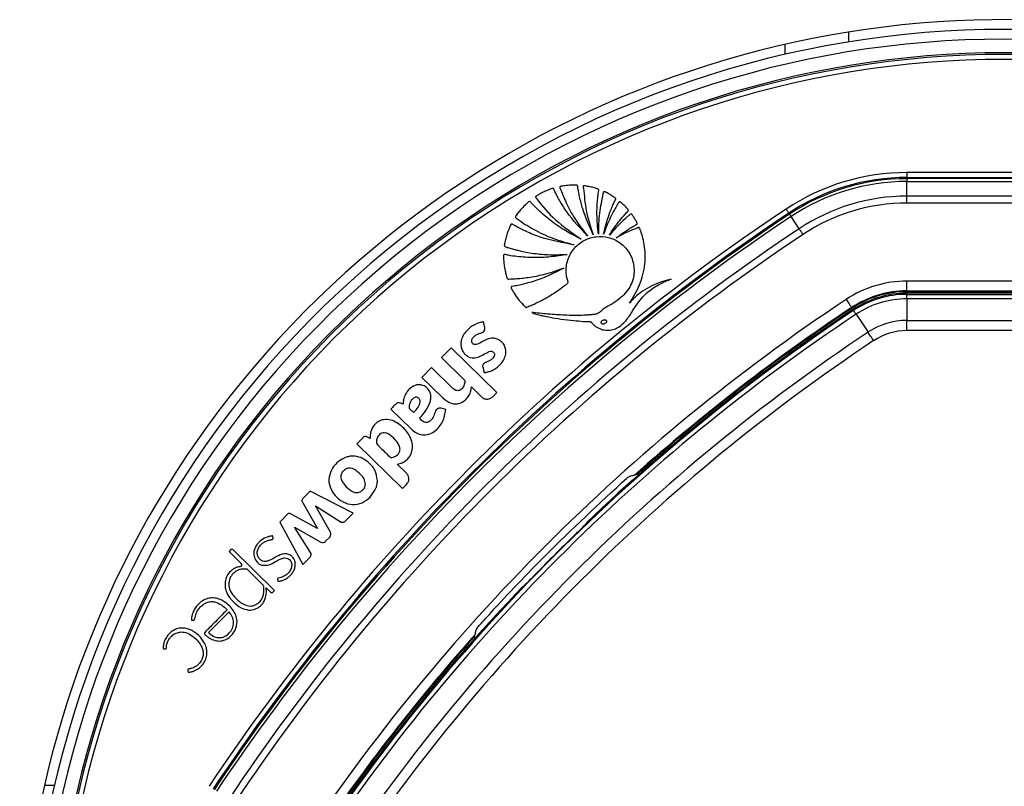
# Model space of a CAD drawing. Header units: millimetres. Extents: x 10 to 10348, y 8 to 8288.
# Tile 94 of 129: x 3515 to 3616, y 7842 to 7921. Entities that reach past the tile are written whole.
import ezdxf

# ---------------------------------------------------------------- set-up
doc = ezdxf.new("R2010")
doc.units = ezdxf.units.MM

msp = doc.modelspace()

# ---------------------------------------------------------------- linework, layer by layer
at = {"color": 8, "linetype": 'Continuous', "lineweight": 25}
msp.add_line((3599.69, 7919.38), (3599.69, 7918.37), dxfattribs=at)
at = {"color": 7, "linetype": 'Continuous', "lineweight": 25}
for p, q in [((3593.19, 7918.12), (3593.19, 7917.09)), ((3625.68, 7904.98), (3605.7, 7904.98)), ((3605.7, 7904.36), (3605.7, 7904.48)), ((3605.7, 7904.48), (3625.68, 7904.48)), ((3625.68, 7904.36), (3605.7, 7904.36)), ((3605.7, 7904.06), (3625.68, 7904.06)), ((3605.7, 7902.56), (3605.7, 7904.06)), ((3625.68, 7902.56), (3605.7, 7902.56)), ((3605.7, 7901.86), (3625.68, 7901.86)), ((3593.65, 7900.72), (3593.58, 7900.82)), ((3594.65, 7899.22), (3593.81, 7900.47)), ((3605.7, 7892.85), (3605.7, 7893.85)), ((3625.68, 7893.85), (3605.7, 7893.85)), ((3605.7, 7892.85), (3625.68, 7892.85)), ((3605.7, 7892.77), (3605.7, 7892.85)), ((3605.7, 7892.77), (3625.68, 7892.77)), ((3625.68, 7892.6), (3605.7, 7892.6)), ((3605.7, 7892.49), (3605.7, 7892.6)), ((3605.7, 7892.49), (3625.68, 7892.49)), ((3600.07, 7891.06), (3600.02, 7891.14)), ((3605.7, 7892.03), (3605.7, 7889.81)), ((3625.68, 7892.03), (3605.7, 7892.03)), ((3600.22, 7890.84), (3600.16, 7890.93)), ((3600.48, 7890.45), (3601.71, 7888.6)), ((3605.7, 7889.81), (3625.68, 7889.81)), ((3625.68, 7888.77), (3605.7, 7888.77)), ((3558.95, 7887.02), (3557.96, 7886.01)), ((3563.63, 7882.42), (3558.95, 7887.02)), ((3557.96, 7886.01), (3560.36, 7883.65)), ((3556.94, 7884.97), (3555.95, 7883.97)), ((3559.08, 7882.87), (3556.94, 7884.97)), ((3555.95, 7883.97), (3558.09, 7881.87)), ((3561.03, 7883), (3562.07, 7881.98)), ((3563.21, 7881.99), (3563.63, 7882.42)), ((3552.77, 7880.73), (3554.87, 7878.66)), ((3558.41, 7880.67), (3557.92, 7880.8)), ((3549.88, 7877.79), (3549.27, 7877.17)), ((3549.27, 7877.17), (3553.95, 7872.57)), ((3550.63, 7877.7), (3550.3, 7877.87)), ((3554.37, 7874.14), (3553.42, 7875.08)), ((3553.95, 7872.57), (3554.38, 7873)), ((3544.5, 7872.32), (3543.74, 7871.54)), ((3548.9, 7870.06), (3544.5, 7872.32)), ((3543.7, 7871.16), (3545.23, 7868.47)), ((3542.17, 7869.95), (3541.37, 7869.13)), ((3545.23, 7868.47), (3542.52, 7869.96)), ((3545.03, 7870.8), (3547.66, 7869.14)), ((3546.58, 7868.09), (3545.03, 7870.8)), ((3548.11, 7869.25), (3548.9, 7870.06)), ((3541.37, 7869.13), (3543.73, 7864.8)), ((3572.86, 7869.09), (3572.86, 7869.04)), ((3542.87, 7868.62), (3545.58, 7867.08)), ((3544.52, 7866.03), (3542.87, 7868.62)), ((3546.04, 7867.15), (3546.52, 7867.63)), ((3536.36, 7866.32), (3536.17, 7866.12)), ((3536.17, 7866.12), (3537.42, 7864.89)), ((3540.84, 7862.12), (3536.56, 7866.32)), ((3543.73, 7864.8), (3544.47, 7865.55)), ((3539.64, 7862.71), (3538.03, 7864.29)), ((3539.96, 7862.4), (3539.96, 7862.39)), ((3539.96, 7862.39), (3540.39, 7861.97)), ((3540.69, 7861.97), (3540.84, 7862.12)), ((3566.3, 7862.49), (3566.25, 7862.49)), ((3536.16, 7859.94), (3534.05, 7857.8)), ((3517.23, 7842.16), (3518.25, 7842.16))]:
    msp.add_line(p, q, dxfattribs=at)
at = {"color": 7, "linetype": 'Continuous', "lineweight": 25, "flags": 128}
for points in [[(3605.7, 7904.98), (3605.7, 7904.89), (3605.7, 7904.79), (3605.7, 7904.71), (3605.7, 7904.63), (3605.7, 7904.57), (3605.7, 7904.52), (3605.7, 7904.49), (3605.7, 7904.48)], [(3605.7, 7904.36), (3605.7, 7904.35), (3605.7, 7904.33), (3605.7, 7904.31), (3605.7, 7904.27), (3605.7, 7904.23), (3605.7, 7904.18), (3605.7, 7904.13), (3605.7, 7904.06)], [(3605.7, 7901.86), (3605.7, 7901.95), (3605.7, 7902.05), (3605.7, 7902.15), (3605.7, 7902.24), (3605.7, 7902.33), (3605.7, 7902.41), (3605.7, 7902.49), (3605.7, 7902.56)], [(3593.31, 7901.23), (3593.36, 7901.16), (3593.41, 7901.08), (3593.46, 7901.01), (3593.5, 7900.95), (3593.53, 7900.89), (3593.56, 7900.85), (3593.58, 7900.83), (3593.58, 7900.82)], [(3593.65, 7900.72), (3593.66, 7900.71), (3593.67, 7900.7), (3593.68, 7900.67), (3593.7, 7900.65), (3593.72, 7900.61), (3593.75, 7900.57), (3593.78, 7900.52), (3593.81, 7900.47)], [(3595.04, 7898.63), (3594.98, 7898.72), (3594.93, 7898.8), (3594.88, 7898.88), (3594.83, 7898.95), (3594.78, 7899.03), (3594.73, 7899.1), (3594.69, 7899.16), (3594.65, 7899.22)], [(3605.7, 7892.03), (3605.7, 7892.13), (3605.7, 7892.22), (3605.7, 7892.3), (3605.7, 7892.37), (3605.7, 7892.42), (3605.7, 7892.46), (3605.7, 7892.48), (3605.7, 7892.49)], [(3599.47, 7891.97), (3599.58, 7891.81), (3599.68, 7891.65), (3599.77, 7891.51), (3599.86, 7891.39), (3599.93, 7891.28), (3599.98, 7891.21), (3600.01, 7891.16), (3600.02, 7891.14)], [(3600.48, 7890.45), (3600.42, 7890.54), (3600.37, 7890.61), (3600.33, 7890.68), (3600.29, 7890.73), (3600.26, 7890.78), (3600.24, 7890.81), (3600.23, 7890.83), (3600.22, 7890.84)], [(3605.7, 7888.77), (3605.7, 7888.91), (3605.7, 7889.05), (3605.7, 7889.19), (3605.7, 7889.33), (3605.7, 7889.46), (3605.7, 7889.59), (3605.7, 7889.7), (3605.7, 7889.81)], [(3602.29, 7887.74), (3602.21, 7887.86), (3602.13, 7887.97), (3602.05, 7888.09), (3601.98, 7888.2), (3601.9, 7888.31), (3601.83, 7888.42), (3601.77, 7888.51), (3601.71, 7888.6)]]:
    msp.add_lwpolyline(points, dxfattribs=at)
at = {"color": 7, "linetype": 'Continuous', "lineweight": 25}
for centre, radius, start, end in [((3615.69, 7819.66), 101, 0, 204.5732), ((3615.69, 7819.66), 100, 335.6403, 204.3597), ((3615.69, 7819.66), 99, 335.8585, 204.1415), ((3615.69, 7819.66), 97.6, 336.1709, 203.8291), ((3605.7, 7882.6), 22.38, 90, 123.6328), ((3605.7, 7882.6), 21.88, 90, 123.6328), ((3605.7, 7882.6), 21.75, 90, 123.6328), ((3605.7, 7882.6), 21.46, 90, 123.6328), ((3605.7, 7882.6), 19.96, 90, 123.6328), ((3710.94, 7724.41), 212.38, 123.6328, 146.3672), ((3605.7, 7882.6), 19.25, 90, 123.6328), ((3710.94, 7724.41), 211.88, 123.6328, 146.3672), ((3710.94, 7724.41), 211.75, 123.6328, 146.3672), ((3710.94, 7724.41), 211.46, 123.6328, 146.3672), ((3710.94, 7724.41), 209.96, 123.6328, 146.3672), ((3710.94, 7724.41), 209.25, 123.6328, 146.3672), ((3605.7, 7882.6), 11.25, 90, 123.6328), ((3605.7, 7882.6), 10.25, 90, 123.6328), ((3605.7, 7882.6), 10.16, 90, 123.6328), ((3605.7, 7882.6), 10, 90, 123.6328), ((3605.7, 7882.6), 9.89, 90, 123.6328), ((3710.94, 7724.41), 201.25, 123.6328, 146.3672), ((3710.94, 7724.41), 200.25, 123.6328, 131.6948), ((3605.7, 7882.6), 9.43, 90, 123.6328), ((3710.94, 7724.41), 199.89, 123.6328, 146.3672), ((3710.94, 7724.41), 199.43, 123.6328, 146.3672), ((3710.94, 7724.41), 200, 123.6328, 133.6615), ((3710.94, 7724.41), 200.16, 123.6328, 131.626), ((3710.94, 7724.41), 200, 123.6328, 130.8526), ((3605.7, 7882.6), 7.21, 90, 123.6328), ((3710.94, 7724.41), 197.21, 123.6328, 146.3672), ((3605.7, 7882.6), 6.17, 90, 123.6328), ((3710.94, 7724.41), 196.17, 123.6328, 146.3672), ((3548.88, 7873.8), 2.11, 90.8724, 95.6271), ((3577.67, 7872.87), 1.2, 66.4186, 75.3795), ((3549.12, 7873.45), 2.26, 342.806, 346.2072), ((3546.24, 7867.9), 0.384, 315.5, 29.715), ((3545.77, 7867.42), 0.383, 240.5361, 315.5), ((3710.94, 7724.41), 199.93, 134.2444, 135.7556), ((3536.46, 7866.22), 0.144, 45.5, 135.5), ((3544.2, 7865.82), 0.384, 315.5, 32.5348), ((3537.29, 7864.75), 0.187, 279.5556, 45.5), ((3539.41, 7862.47), 0.331, 7.5879, 45.5), ((3540.54, 7862.12), 0.216, 225.5, 315.5), ((3710.94, 7724.41), 200, 136.3385, 146.3672), ((3538.16, 7861.91), 1.84, 308.1808, 314.4949), ((3710.94, 7724.41), 200.25, 138.3052, 146.3672), ((3710.94, 7724.41), 200.16, 138.374, 146.3672), ((3562.48, 7857.67), 1.2, 194.6205, 203.5814), ((3710.94, 7724.41), 200, 139.1474, 146.3672)]:
    msp.add_arc(centre, radius, start, end, dxfattribs=at)
at = {"color": 8, "linetype": 'Continuous', "lineweight": 25}
for radius, start, end in [(97.43, 336.2097, 203.7903), (96.93, 336.3244, 203.6756)]:
    msp.add_arc((3615.69, 7819.66), radius, start, end, dxfattribs=at)
at = {"color": 7, "linetype": 'Continuous', "lineweight": 25}
for points, knots in [([(3572.95, 7898.46), (3572.2, 7899.26), (3571.12, 7900.4), (3570.18, 7901.92), (3569.8, 7902.6), (3569.64, 7902.94), (3569.53, 7903.13), (3569.49, 7903.29), (3569.42, 7903.34), (3569.35, 7903.36), (3569.2, 7903.3), (3568.91, 7903.18), (3568.5, 7903.02), (3568.12, 7902.82), (3567.86, 7902.67), (3567.71, 7902.58), (3567.64, 7902.53), (3567.61, 7902.49), (3567.62, 7902.43), (3567.64, 7902.39), (3567.67, 7902.36), (3567.69, 7902.33), (3567.69, 7902.32), (3567.7, 7902.32), (3567.7, 7902.32), (3567.7, 7902.32), (3567.7, 7902.32), (3567.7, 7902.32), (3567.7, 7902.32), (3568.28, 7901.54), (3569.66, 7899.96), (3571.38, 7898.78), (3572.29, 7898.15)], [0, 0, 0, 0, 0.225553, 0.324918, 0.368667, 0.38586, 0.403056, 0.414899, 0.417663, 0.420662, 0.427984, 0.450147, 0.487433, 0.517652, 0.539746, 0.549342, 0.553136, 0.557092, 0.560365, 0.563982, 0.567438, 0.568972, 0.56964, 0.569931, 0.570059, 0.570115, 0.57014, 0.57015, 0.570155, 0.570159, 0.77153, 1, 1, 1, 1]), ([(3573.53, 7898.6), (3573.13, 7899.47), (3572.56, 7900.74), (3572.17, 7902.26), (3572.03, 7902.93), (3571.98, 7903.25), (3571.94, 7903.45), (3571.94, 7903.59), (3571.9, 7903.65), (3571.88, 7903.68), (3571.84, 7903.69), (3571.78, 7903.7), (3571.66, 7903.7), (3571.37, 7903.69), (3570.98, 7903.68), (3570.57, 7903.62), (3570.3, 7903.59), (3570.18, 7903.56), (3570.14, 7903.54), (3570.11, 7903.52), (3570.09, 7903.49), (3570.09, 7903.42), (3570.12, 7903.35), (3570.15, 7903.29), (3570.16, 7903.26), (3570.16, 7903.25), (3570.17, 7903.25), (3570.17, 7903.25), (3570.17, 7903.24), (3570.17, 7903.24), (3570.17, 7903.24), (3570.17, 7903.24), (3570.39, 7902.72), (3570.82, 7901.62), (3571.75, 7900), (3572.54, 7898.99), (3572.95, 7898.46)], [0, 0, 0, 0, 0.221217, 0.318628, 0.36153, 0.378392, 0.39526, 0.406999, 0.409707, 0.412374, 0.415346, 0.417923, 0.427889, 0.443092, 0.483276, 0.518157, 0.540036, 0.544161, 0.547903, 0.550197, 0.552664, 0.555264, 0.565387, 0.569719, 0.571381, 0.572047, 0.572325, 0.572445, 0.572497, 0.57252, 0.57253, 0.572534, 0.572538, 0.702949, 0.845438, 1, 1, 1, 1]), ([(3574.05, 7898.67), (3573.98, 7899.35), (3573.88, 7900.41), (3573.92, 7901.69), (3573.99, 7902.39), (3574.03, 7902.82), (3574.09, 7903.05), (3574.09, 7903.18), (3574.08, 7903.22), (3574.07, 7903.24), (3574.05, 7903.26), (3574, 7903.29), (3573.9, 7903.32), (3573.66, 7903.4), (3573.3, 7903.5), (3572.91, 7903.57), (3572.67, 7903.62), (3572.58, 7903.63), (3572.55, 7903.62), (3572.53, 7903.61), (3572.51, 7903.59), (3572.49, 7903.53), (3572.49, 7903.46), (3572.5, 7903.39), (3572.5, 7903.37), (3572.51, 7903.36), (3572.51, 7903.35), (3572.51, 7903.35), (3572.51, 7903.35), (3572.51, 7903.35), (3572.51, 7903.35), (3572.51, 7903.35), (3572.61, 7902.59), (3572.72, 7900.97), (3573.25, 7899.42), (3573.53, 7898.6)], [0, 0, 0, 0, 0.181563, 0.281452, 0.336765, 0.368324, 0.39543, 0.400295, 0.402716, 0.404775, 0.406734, 0.41078, 0.419527, 0.434462, 0.477332, 0.519899, 0.538335, 0.541449, 0.544399, 0.546346, 0.548841, 0.551627, 0.562442, 0.56711, 0.56892, 0.56965, 0.569956, 0.570088, 0.570145, 0.570171, 0.570182, 0.570186, 0.570191, 0.771131, 1, 1, 1, 1]), ([(3574.58, 7898.66), (3574.71, 7899.18), (3574.91, 7900.02), (3575.27, 7901.01), (3575.53, 7901.62), (3575.68, 7901.97), (3575.78, 7902.17), (3575.82, 7902.24), (3575.83, 7902.29), (3575.83, 7902.31), (3575.82, 7902.33), (3575.79, 7902.36), (3575.74, 7902.4), (3575.65, 7902.46), (3575.52, 7902.55), (3575.28, 7902.7), (3575.01, 7902.85), (3574.79, 7902.97), (3574.68, 7903.01), (3574.64, 7903.02), (3574.6, 7903.01), (3574.57, 7902.98), (3574.55, 7902.94), (3574.53, 7902.88), (3574.52, 7902.83), (3574.52, 7902.8), (3574.51, 7902.79), (3574.51, 7902.79), (3574.51, 7902.79), (3574.51, 7902.78), (3574.51, 7902.78), (3574.51, 7902.78), (3574.51, 7902.78), (3574.4, 7902.13), (3574.07, 7900.78), (3574.06, 7899.39), (3574.05, 7898.67)], [0, 0, 0, 0, 0.165667, 0.266279, 0.325785, 0.370092, 0.3852, 0.394149, 0.39629, 0.398331, 0.400329, 0.40485, 0.409547, 0.422042, 0.435841, 0.460922, 0.507787, 0.532655, 0.538534, 0.542969, 0.546556, 0.550022, 0.555764, 0.56218, 0.567864, 0.570218, 0.571206, 0.57163, 0.571814, 0.571894, 0.57193, 0.571945, 0.571952, 0.571958, 0.777413, 1, 1, 1, 1]), ([(3572.29, 7898.15), (3572.02, 7898.28), (3571.49, 7898.54), (3570.71, 7898.98), (3569.96, 7899.46), (3569.23, 7899.98), (3568.54, 7900.54), (3567.87, 7901.14), (3567.42, 7901.61), (3567.14, 7901.9), (3567.08, 7901.99), (3567.02, 7902.03), (3566.98, 7902.03), (3566.92, 7902.01), (3566.74, 7901.83), (3566.37, 7901.51), (3565.96, 7901.04), (3565.69, 7900.68), (3565.56, 7900.5), (3565.54, 7900.44), (3565.54, 7900.4), (3565.55, 7900.36), (3565.59, 7900.32), (3565.63, 7900.29), (3565.67, 7900.26), (3565.7, 7900.25), (3565.71, 7900.24), (3565.72, 7900.24), (3565.72, 7900.23), (3565.72, 7900.23), (3565.72, 7900.23), (3565.72, 7900.23), (3565.72, 7900.23), (3566.26, 7899.84), (3567.44, 7899.09), (3569.4, 7898.16), (3570.84, 7897.77), (3571.58, 7897.57)], [0, 0, 0, 0, 0.057425, 0.114826, 0.172211, 0.229592, 0.286977, 0.344377, 0.401806, 0.412893, 0.421478, 0.424076, 0.425858, 0.427738, 0.436262, 0.474569, 0.523369, 0.554574, 0.56231, 0.564903, 0.567089, 0.56915, 0.572812, 0.576881, 0.580591, 0.582187, 0.582872, 0.58317, 0.5833, 0.583357, 0.583382, 0.583393, 0.583398, 0.583402, 0.713102, 0.851979, 1, 1, 1, 1]), ([(3575.18, 7898.57), (3575.44, 7898.97), (3575.87, 7899.6), (3576.45, 7900.31), (3576.8, 7900.72), (3576.99, 7900.92), (3577.1, 7901.02), (3577.13, 7901.09), (3577.12, 7901.13), (3577.11, 7901.15), (3577.08, 7901.2), (3576.99, 7901.31), (3576.82, 7901.5), (3576.61, 7901.69), (3576.43, 7901.86), (3576.33, 7901.94), (3576.29, 7901.97), (3576.26, 7901.98), (3576.23, 7901.99), (3576.2, 7901.98), (3576.16, 7901.95), (3576.09, 7901.84), (3575.93, 7901.57), (3575.63, 7901.06), (3575.12, 7900.08), (3574.8, 7899.23), (3574.58, 7898.66)], [0, 0, 0, 0, 0.173667, 0.277701, 0.336774, 0.369433, 0.380571, 0.39028, 0.392921, 0.395812, 0.399928, 0.415801, 0.44496, 0.493446, 0.520916, 0.534753, 0.538746, 0.542044, 0.544886, 0.547523, 0.554857, 0.56349, 0.595044, 0.666572, 0.779172, 1, 1, 1, 1]), ([(3575.89, 7898.3), (3576.13, 7898.48), (3576.55, 7898.79), (3577.12, 7899.16), (3577.51, 7899.4), (3577.73, 7899.52), (3577.87, 7899.61), (3577.97, 7899.65), (3578.03, 7899.71), (3578.04, 7899.73), (3578.04, 7899.76), (3578.01, 7899.89), (3577.87, 7900.1), (3577.72, 7900.35), (3577.59, 7900.53), (3577.52, 7900.63), (3577.47, 7900.7), (3577.44, 7900.72), (3577.41, 7900.73), (3577.37, 7900.72), (3577.31, 7900.69), (3577.18, 7900.58), (3576.9, 7900.35), (3576.19, 7899.7), (3575.62, 7899.06), (3575.18, 7898.57)], [0, 0, 0, 0, 0.1276982, 0.2301602, 0.2967053, 0.3225419, 0.3418764, 0.3671977, 0.3710424, 0.3747109, 0.3786694, 0.3834918, 0.4343049, 0.4854789, 0.5104065, 0.5314642, 0.5387019, 0.5445656, 0.5490735, 0.5540755, 0.5600709, 0.5802083, 0.6281602, 0.7140573, 1, 1, 1, 1]), ([(3571.58, 7897.57), (3570.4, 7897.77), (3568.7, 7898.07), (3566.98, 7898.78), (3566.25, 7899.12), (3565.89, 7899.31), (3565.55, 7899.48), (3565.34, 7899.63), (3565.21, 7899.69), (3565.15, 7899.71), (3565.09, 7899.68), (3565.02, 7899.58), (3564.95, 7899.37), (3564.78, 7898.98), (3564.62, 7898.51), (3564.5, 7898.05), (3564.45, 7897.73), (3564.39, 7897.55), (3564.41, 7897.45), (3564.44, 7897.4), (3564.61, 7897.33), (3564.91, 7897.25), (3565.3, 7897.13), (3565.72, 7897.02), (3566.2, 7896.91), (3566.86, 7896.78), (3567.9, 7896.62), (3569.26, 7896.52), (3570.33, 7896.57), (3570.86, 7896.59)], [0, 0, 0, 0, 0.226718, 0.326617, 0.352803, 0.378996, 0.405201, 0.423578, 0.427974, 0.432067, 0.43542, 0.439009, 0.455509, 0.47762, 0.518825, 0.549936, 0.567789, 0.580796, 0.58381, 0.586672, 0.592895, 0.616517, 0.647493, 0.669087, 0.698685, 0.742291, 0.796477, 0.898237, 1, 1, 1, 1]), ([(3577.24, 7891.57), (3577.62, 7892.19), (3578.37, 7893.44), (3578.91, 7895.53), (3578.86, 7897.23), (3578.62, 7898.3), (3578.48, 7898.75), (3578.4, 7898.96), (3578.35, 7899.1), (3578.31, 7899.23), (3578.27, 7899.3), (3578.23, 7899.33), (3578.17, 7899.34), (3578.1, 7899.32), (3578.02, 7899.29), (3577.94, 7899.25), (3577.75, 7899.17), (3577.35, 7899.02), (3576.68, 7898.72), (3576.18, 7898.45), (3575.89, 7898.3)], [0, 0, 0, 0, 0.202229, 0.40583, 0.591312, 0.672977, 0.708933, 0.723066, 0.737203, 0.751345, 0.758346, 0.76153, 0.764795, 0.773005, 0.782354, 0.789655, 0.796107, 0.841429, 0.909394, 1, 1, 1, 1]), ([(3566.5, 7891.24), (3566.52, 7891.22), (3566.55, 7891.18), (3566.61, 7891.15), (3566.65, 7891.15), (3566.73, 7891.18), (3566.92, 7891.27), (3567.37, 7891.45), (3568.29, 7891.89), (3569.29, 7892.47), (3570.15, 7893.04), (3570.59, 7893.41), (3570.86, 7893.56), (3570.95, 7893.72), (3570.93, 7893.82), (3570.87, 7894.02), (3570.76, 7894.39), (3570.74, 7894.81), (3570.75, 7895.14), (3570.78, 7895.5), (3570.94, 7896.25), (3571.52, 7897.27), (3572.58, 7898.1), (3573.82, 7898.47), (3575.11, 7898.4), (3576.31, 7897.84), (3577.29, 7896.81), (3577.79, 7895.4), (3577.66, 7893.78), (3576.74, 7892.36), (3575.68, 7891.62), (3574.91, 7891.21), (3574.56, 7890.98), (3574.25, 7890.69), (3573.9, 7890.44), (3573.47, 7890.41), (3573.15, 7890.38), (3572.94, 7890.36), (3572.84, 7890.36), (3572.8, 7890.35), (3572.79, 7890.35), (3572.78, 7890.35), (3572.77, 7890.35), (3572.77, 7890.35), (3572.77, 7890.35), (3572.48, 7890.34), (3571.91, 7890.32), (3571.04, 7890.33), (3570.18, 7890.37), (3569.31, 7890.42), (3568.45, 7890.5), (3567.75, 7890.57), (3567.34, 7890.62), (3567.21, 7890.63)], [0, 0, 0, 0, 0.003297, 0.004451, 0.006013, 0.007636, 0.011934, 0.027751, 0.05586, 0.112253, 0.143271, 0.15814, 0.169338, 0.172814, 0.176033, 0.179185, 0.193339, 0.214275, 0.219972, 0.226844, 0.249998, 0.295821, 0.339794, 0.380454, 0.421963, 0.465245, 0.509563, 0.559447, 0.609407, 0.66537, 0.721796, 0.736556, 0.751316, 0.763526, 0.779318, 0.792631, 0.805356, 0.811072, 0.813587, 0.814694, 0.815181, 0.815395, 0.815489, 0.815531, 0.815549, 0.815563, 0.84418, 0.872842, 0.901542, 0.930254, 0.95894, 0.98755, 1, 1, 1, 1]), ([(3570.86, 7896.59), (3570.58, 7896.54), (3570.01, 7896.43), (3569.15, 7896.33), (3568.29, 7896.26), (3567.42, 7896.25), (3566.56, 7896.28), (3565.7, 7896.37), (3564.99, 7896.44), (3564.56, 7896.57), (3564.4, 7896.57), (3564.37, 7896.55), (3564.34, 7896.53), (3564.32, 7896.47), (3564.3, 7896.26), (3564.34, 7895.98), (3564.37, 7895.55), (3564.43, 7895.15), (3564.51, 7894.78), (3564.58, 7894.52), (3564.63, 7894.35), (3564.66, 7894.21), (3564.7, 7894.11), (3564.75, 7894.07), (3564.86, 7894.05), (3565.05, 7894.08), (3565.32, 7894.08), (3565.64, 7894.1), (3566.1, 7894.13), (3566.71, 7894.2), (3567.72, 7894.36), (3569.02, 7894.65), (3570.02, 7895.01), (3570.51, 7895.19)], [0, 0, 0, 0, 0.05771, 0.11539, 0.173053, 0.230709, 0.288371, 0.346051, 0.403765, 0.431524, 0.433822, 0.435859, 0.437913, 0.441817, 0.446383, 0.480892, 0.497729, 0.531857, 0.561891, 0.573691, 0.58549, 0.597662, 0.603357, 0.606248, 0.609835, 0.624207, 0.643874, 0.663907, 0.689821, 0.73464, 0.787656, 0.89382, 1, 1, 1, 1]), ([(3570.51, 7895.19), (3569.96, 7894.9), (3568.9, 7894.34), (3567.5, 7893.84), (3566.48, 7893.56), (3565.8, 7893.4), (3565.38, 7893.33), (3565.15, 7893.29), (3565.12, 7893.27), (3565.1, 7893.24), (3565.09, 7893.2), (3565.1, 7893.15), (3565.13, 7893.09), (3565.19, 7892.99), (3565.27, 7892.83), (3565.5, 7892.45), (3565.88, 7891.89), (3566.3, 7891.46), (3566.5, 7891.24)], [0, 0, 0, 0, 0.229182, 0.431713, 0.540852, 0.613251, 0.685772, 0.694462, 0.697029, 0.701156, 0.704892, 0.711452, 0.71865, 0.729129, 0.755851, 0.782573, 0.891295, 1, 1, 1, 1]), ([(3567.21, 7890.63), (3567.36, 7890.56), (3567.6, 7890.45), (3567.99, 7890.37), (3568.48, 7890.25), (3569.23, 7890.11), (3570.28, 7889.94), (3571.4, 7889.81), (3572.34, 7889.73), (3572.88, 7889.69), (3573.12, 7889.69), (3573.19, 7889.69), (3573.23, 7889.68), (3573.25, 7889.68), (3573.26, 7889.68), (3573.28, 7889.68), (3573.3, 7889.65), (3573.33, 7889.62), (3573.38, 7889.55), (3573.46, 7889.47), (3573.54, 7889.38), (3573.6, 7889.34), (3573.62, 7889.32), (3573.63, 7889.31), (3573.63, 7889.31), (3573.64, 7889.3), (3573.64, 7889.3), (3573.64, 7889.3), (3573.64, 7889.3), (3573.8, 7889.17), (3574.17, 7888.94), (3574.79, 7888.78), (3575.39, 7888.81), (3576.14, 7889.07), (3576.93, 7889.77), (3577.65, 7890.97), (3578.38, 7892.04), (3579.21, 7892.82), (3579.86, 7893.27), (3580.46, 7893.6), (3580.98, 7893.85), (3581.33, 7893.99), (3581.51, 7894.06), (3581.53, 7894.06)], [0, 0, 0, 0, 0.02822, 0.047024, 0.072189, 0.117124, 0.182915, 0.263093, 0.318189, 0.351119, 0.358364, 0.361518, 0.363967, 0.364769, 0.365681, 0.366458, 0.368426, 0.370883, 0.374354, 0.383843, 0.39149, 0.394855, 0.396335, 0.396987, 0.397273, 0.3974, 0.397455, 0.39748, 0.39749, 0.397499, 0.435527, 0.473257, 0.509719, 0.541957, 0.613525, 0.690941, 0.79256, 0.84284, 0.893244, 0.933507, 0.964789, 0.996041, 1, 1, 1, 1]), ([(3581.53, 7894.06), (3581.19, 7893.97), (3580.5, 7893.78), (3579.51, 7893.37), (3578.57, 7892.84), (3577.88, 7892.28), (3577.45, 7891.84), (3577.29, 7891.63), (3577.24, 7891.57)], [0, 0, 0, 0, 0.2097839, 0.4229329, 0.6357613, 0.8467437, 0.9511526, 1, 1, 1, 1]), ([(3562.37, 7888.77), (3562.39, 7888.85), (3562.43, 7889.01), (3562.36, 7889.24), (3562.32, 7889.42), (3562.3, 7889.55), (3562.28, 7889.62), (3562.26, 7889.65), (3562.24, 7889.66), (3562.22, 7889.66), (3562.12, 7889.64), (3561.81, 7889.6), (3561.39, 7889.41), (3560.91, 7889.1), (3560.51, 7888.74), (3560.17, 7888.29), (3559.98, 7887.81), (3559.92, 7887.36), (3560, 7886.96), (3560.16, 7886.59), (3560.4, 7886.31), (3560.66, 7886.11), (3560.94, 7885.99), (3561.19, 7885.97), (3561.55, 7886), (3562.02, 7886.17), (3562.48, 7886.44), (3562.83, 7886.62), (3563.06, 7886.67), (3563.23, 7886.62), (3563.34, 7886.51), (3563.4, 7886.38), (3563.39, 7886.21), (3563.29, 7886.02), (3563.1, 7885.81), (3562.78, 7885.61), (3562.47, 7885.52), (3562.28, 7885.37), (3562.21, 7885.29), (3562.17, 7885.18), (3562.18, 7885.1), (3562.19, 7885.06)], [0, 0, 0, 0, 0.0227, 0.043781, 0.065143, 0.074126, 0.081726, 0.083335, 0.084631, 0.085832, 0.090395, 0.111496, 0.17246, 0.215695, 0.267912, 0.320027, 0.371217, 0.408367, 0.444836, 0.481907, 0.518702, 0.545862, 0.572885, 0.599185, 0.614014, 0.673554, 0.735399, 0.760484, 0.783408, 0.796069, 0.809821, 0.822674, 0.834802, 0.856573, 0.879638, 0.913114, 0.958821, 0.969233, 0.978976, 0.98877, 1, 1, 1, 1]), ([(3574.9, 7889.75), (3574.9, 7889.76), (3574.89, 7889.79), (3574.85, 7889.83), (3574.77, 7889.86), (3574.67, 7889.86), (3574.56, 7889.84), (3574.46, 7889.8), (3574.37, 7889.74), (3574.32, 7889.68), (3574.31, 7889.62), (3574.31, 7889.59), (3574.32, 7889.58)], [0, 0, 0, 0, 0.054156, 0.106755, 0.220929, 0.354229, 0.499768, 0.645408, 0.778969, 0.893406, 0.946007, 1, 1, 1, 1]), ([(3574.32, 7889.58), (3574.32, 7889.57), (3574.33, 7889.54), (3574.36, 7889.51), (3574.4, 7889.49), (3574.46, 7889.47), (3574.55, 7889.47), (3574.66, 7889.49), (3574.76, 7889.53), (3574.85, 7889.59), (3574.9, 7889.65), (3574.91, 7889.71), (3574.91, 7889.74), (3574.9, 7889.75)], [0, 0, 0, 0, 0.054065, 0.106539, 0.161596, 0.221255, 0.354544, 0.500182, 0.645921, 0.779484, 0.893723, 0.946166, 1, 1, 1, 1]), ([(3562.19, 7885.06), (3562.21, 7884.99), (3562.24, 7884.86), (3562.27, 7884.72), (3562.29, 7884.63), (3562.3, 7884.57), (3562.31, 7884.53), (3562.31, 7884.5), (3562.32, 7884.49), (3562.33, 7884.48), (3562.35, 7884.48), (3562.38, 7884.48), (3562.43, 7884.48), (3562.47, 7884.49), (3562.5, 7884.49), (3562.51, 7884.5), (3562.51, 7884.5), (3562.51, 7884.5), (3562.51, 7884.5), (3562.51, 7884.5), (3562.51, 7884.5), (3562.51, 7884.5), (3562.64, 7884.54), (3562.9, 7884.56), (3563.26, 7884.73), (3563.81, 7885.07), (3564.3, 7885.62), (3564.58, 7886.34), (3564.57, 7886.88), (3564.39, 7887.32), (3564.12, 7887.65), (3563.77, 7887.88), (3563.32, 7888.02), (3562.88, 7887.98), (3562.52, 7887.83), (3562.13, 7887.63), (3561.78, 7887.42), (3561.43, 7887.33), (3561.27, 7887.36), (3561.17, 7887.42), (3561.1, 7887.51), (3561.06, 7887.61), (3561.05, 7887.72), (3561.07, 7887.85), (3561.17, 7888.03), (3561.36, 7888.24), (3561.67, 7888.42), (3561.96, 7888.51), (3562.22, 7888.59), (3562.32, 7888.71), (3562.37, 7888.77)], [0, 0, 0, 0, 0.0214302, 0.0365898, 0.0432596, 0.0485007, 0.0532976, 0.0553326, 0.0566899, 0.0577147, 0.0590176, 0.0615841, 0.0670971, 0.0724394, 0.074302, 0.0749705, 0.0752301, 0.0753378, 0.0753836, 0.0754036, 0.0754121, 0.0754162, 0.075419, 0.1134997, 0.151621, 0.1897353, 0.300253, 0.3553245, 0.4102888, 0.4518834, 0.4923815, 0.5324143, 0.5723797, 0.627014, 0.6565096, 0.685842, 0.751173, 0.7767175, 0.7873183, 0.7983847, 0.8090415, 0.8193499, 0.82972, 0.8403164, 0.8565473, 0.8890565, 0.9219585, 0.9574724, 0.9785683, 1, 1, 1, 1]), ([(3555.7, 7879.78), (3555.93, 7880.04), (3556.38, 7880.57), (3556.81, 7881.35), (3556.91, 7882.05), (3556.77, 7882.58), (3556.42, 7882.98), (3555.99, 7883.2), (3555.58, 7883.24), (3555.12, 7883.13), (3554.64, 7882.81), (3554.25, 7882.29), (3554.06, 7881.74), (3554.03, 7881.38), (3554.01, 7881.22)], [0, 0, 0, 0, 0.143245, 0.2863, 0.358563, 0.42973, 0.501653, 0.57333, 0.62118, 0.668883, 0.765223, 0.851094, 0.934426, 1, 1, 1, 1]), ([(3560.36, 7883.65), (3560.35, 7883.52), (3560.32, 7883.27), (3560.18, 7882.96), (3560, 7882.75), (3559.81, 7882.63), (3559.61, 7882.6), (3559.41, 7882.63), (3559.23, 7882.74), (3559.13, 7882.83), (3559.08, 7882.87)], [0, 0, 0, 0, 0.20075, 0.371353, 0.491267, 0.615204, 0.694596, 0.793687, 0.904538, 1, 1, 1, 1]), ([(3558.09, 7881.87), (3558.36, 7881.65), (3558.77, 7881.32), (3559.46, 7881.23), (3559.97, 7881.34), (3560.4, 7881.63), (3560.74, 7882.02), (3560.98, 7882.48), (3561.01, 7882.82), (3561.03, 7883)], [0, 0, 0, 0, 0.248854, 0.373701, 0.498955, 0.62414, 0.749802, 0.87464, 1, 1, 1, 1]), ([(3554.01, 7881.22), (3553.94, 7881.25), (3553.79, 7881.33), (3553.57, 7881.4), (3553.37, 7881.32), (3553.23, 7881.2), (3553.03, 7881), (3552.88, 7880.84), (3552.77, 7880.73)], [0, 0, 0, 0, 0.153808, 0.342504, 0.433345, 0.558619, 0.702766, 1, 1, 1, 1]), ([(3554.67, 7881.23), (3554.66, 7881.14), (3554.64, 7881.02), (3554.63, 7880.88), (3554.67, 7880.74), (3554.88, 7880.6), (3555.02, 7880.45), (3555.1, 7880.37)], [0, 0, 0, 0, 0.25654, 0.334861, 0.397754, 0.663701, 1, 1, 1, 1]), ([(3555.1, 7880.37), (3555.27, 7880.54), (3555.5, 7880.79), (3555.7, 7881.17), (3555.78, 7881.4), (3555.78, 7881.59), (3555.72, 7881.73), (3555.62, 7881.84), (3555.5, 7881.93), (3555.36, 7881.96), (3555.18, 7881.92), (3554.98, 7881.77), (3554.78, 7881.54), (3554.71, 7881.33), (3554.67, 7881.23)], [0, 0, 0, 0, 0.235345, 0.328382, 0.417623, 0.466597, 0.514368, 0.562573, 0.611928, 0.656748, 0.699407, 0.787981, 0.894128, 1, 1, 1, 1]), ([(3562.07, 7881.98), (3562.16, 7881.9), (3562.35, 7881.76), (3562.69, 7881.73), (3562.99, 7881.81), (3563.14, 7881.93), (3563.21, 7881.99)], [0, 0, 0, 0, 0.283703, 0.557916, 0.775025, 1, 1, 1, 1]), ([(3554.87, 7878.66), (3555.04, 7878.53), (3555.36, 7878.25), (3555.99, 7878.05), (3556.64, 7878.1), (3557.42, 7878.5), (3558.17, 7879.38), (3558.33, 7880.24), (3558.41, 7880.67)], [0, 0, 0, 0, 0.1231946, 0.246585, 0.3696872, 0.4934453, 0.7486293, 1, 1, 1, 1]), ([(3557.92, 7880.8), (3557.87, 7880.81), (3557.78, 7880.83), (3557.65, 7880.8), (3557.52, 7880.74), (3557.32, 7880.56), (3557.23, 7880.14), (3557.02, 7879.73), (3556.77, 7879.46), (3556.53, 7879.35), (3556.29, 7879.35), (3555.99, 7879.47), (3555.82, 7879.65), (3555.7, 7879.78)], [0, 0, 0, 0, 0.043693, 0.087035, 0.130805, 0.173871, 0.347702, 0.520641, 0.60943, 0.697903, 0.762046, 0.837471, 1, 1, 1, 1]), ([(3553.42, 7875.08), (3553.59, 7875.11), (3553.92, 7875.18), (3554.35, 7875.45), (3554.71, 7875.84), (3554.95, 7876.4), (3555.03, 7877.32), (3554.51, 7878.43), (3553.61, 7879.21), (3552.77, 7879.64), (3552.08, 7879.68), (3551.47, 7879.49), (3550.99, 7879.05), (3550.65, 7878.44), (3550.64, 7877.94), (3550.63, 7877.7)], [0, 0, 0, 0, 0.055258, 0.105084, 0.152352, 0.221467, 0.289224, 0.434771, 0.581097, 0.654681, 0.726143, 0.788399, 0.848464, 0.92497, 1, 1, 1, 1]), ([(3551.97, 7878.3), (3551.89, 7878.28), (3551.73, 7878.23), (3551.54, 7878.06), (3551.4, 7877.86), (3551.32, 7877.64), (3551.28, 7877.43), (3551.26, 7877.19), (3551.48, 7876.98), (3551.95, 7876.51), (3552.38, 7876.09), (3552.72, 7875.76)], [0, 0, 0, 0, 0.069768, 0.142093, 0.215677, 0.285558, 0.344022, 0.404726, 0.476992, 0.588014, 1, 1, 1, 1]), ([(3552.72, 7875.76), (3552.81, 7875.76), (3552.99, 7875.77), (3553.25, 7875.87), (3553.46, 7876.03), (3553.65, 7876.27), (3553.73, 7876.6), (3553.61, 7877.09), (3553.2, 7877.62), (3552.72, 7878.05), (3552.28, 7878.29), (3552.07, 7878.3), (3551.97, 7878.3)], [0, 0, 0, 0, 0.067035, 0.13386, 0.200695, 0.268057, 0.355259, 0.441721, 0.633831, 0.8463, 0.924415, 1, 1, 1, 1]), ([(3550.3, 7877.87), (3550.25, 7877.89), (3550.18, 7877.92), (3550.06, 7877.91), (3549.96, 7877.86), (3549.91, 7877.82), (3549.88, 7877.79)], [0, 0, 0, 0, 0.286375, 0.546973, 0.760274, 1, 1, 1, 1]), ([(3547.97, 7875.7), (3547.71, 7875.56), (3547.24, 7875.29), (3546.93, 7874.87), (3546.79, 7874.68)], [0, 0, 0, 0, 0.556174, 1, 1, 1, 1]), ([(3548.67, 7875.9), (3548.54, 7875.87), (3548.29, 7875.84), (3548.07, 7875.74), (3547.97, 7875.7)], [0, 0, 0, 0, 0.558524, 1, 1, 1, 1]), ([(3551.39, 7873.41), (3551.32, 7873.77), (3551.2, 7874.5), (3550.5, 7875.28), (3549.7, 7875.8), (3549.13, 7875.87), (3548.85, 7875.91)], [0, 0, 0, 0, 0.274692, 0.559989, 0.783639, 1, 1, 1, 1]), ([(3546.79, 7874.68), (3546.64, 7874.37), (3546.33, 7873.76), (3546.46, 7872.7), (3547.01, 7871.82), (3547.82, 7871.16), (3548.82, 7870.84), (3549.84, 7871.06), (3550.68, 7871.66), (3551.02, 7872.24), (3551.19, 7872.53)], [0, 0, 0, 0, 0.1251146, 0.2479077, 0.3752354, 0.5042064, 0.628862, 0.7523585, 0.8761737, 1, 1, 1, 1]), ([(3547.9, 7874.38), (3547.82, 7874.29), (3547.66, 7874.1), (3547.61, 7873.78), (3547.67, 7873.51), (3547.77, 7873.3), (3548.02, 7872.92), (3548.36, 7872.55), (3548.82, 7872.26), (3549.16, 7872.14), (3549.53, 7872.18), (3549.84, 7872.37), (3550.08, 7872.65), (3550.13, 7872.89), (3550.16, 7873)], [0, 0, 0, 0, 0.081417, 0.162241, 0.213218, 0.264534, 0.315639, 0.520135, 0.601385, 0.678843, 0.757651, 0.838975, 0.920888, 1, 1, 1, 1]), ([(3550.16, 7873), (3550.13, 7873.2), (3550.07, 7873.59), (3549.6, 7874.08), (3549.18, 7874.46), (3548.76, 7874.66), (3548.44, 7874.7), (3548.14, 7874.59), (3547.98, 7874.46), (3547.9, 7874.38)], [0, 0, 0, 0, 0.177979, 0.367098, 0.611567, 0.706367, 0.804228, 0.900755, 1, 1, 1, 1]), ([(3554.38, 7873), (3554.45, 7873.1), (3554.6, 7873.29), (3554.63, 7873.62), (3554.55, 7873.92), (3554.43, 7874.07), (3554.37, 7874.14)], [0, 0, 0, 0, 0.283705, 0.557919, 0.775025, 1, 1, 1, 1]), ([(3577.97, 7874.03), (3577.94, 7874.02), (3577.87, 7873.99), (3577.78, 7873.95), (3577.74, 7873.93)], [0, 0, 0, 0, 0.465521, 1, 1, 1, 1]), ([(3551.32, 7872.91), (3551.34, 7873), (3551.38, 7873.17), (3551.38, 7873.34), (3551.39, 7873.41)], [0, 0, 0, 0, 0.561212, 1, 1, 1, 1]), ([(3561.69, 7858.37), (3562.14, 7858.87), (3564.38, 7861.34), (3569.34, 7866.57), (3574.13, 7871.02), (3576.97, 7873.65)], [0, 0, 0, 0, 0.0925425, 0.4627818, 1, 1, 1, 1]), ([(3576.97, 7873.65), (3577.04, 7873.7), (3577.17, 7873.8), (3577.39, 7873.89), (3577.58, 7873.93), (3577.7, 7873.93), (3577.73, 7873.93), (3577.74, 7873.93)], [0, 0, 0, 0, 0.207428, 0.415131, 0.616885, 0.807813, 1, 1, 1, 1]), ([(3551.19, 7872.53), (3551.21, 7872.58), (3551.25, 7872.66), (3551.28, 7872.75), (3551.29, 7872.78)], [0, 0, 0, 0, 0.5639595, 1, 1, 1, 1]), ([(3543.74, 7871.54), (3543.71, 7871.51), (3543.66, 7871.45), (3543.64, 7871.34), (3543.65, 7871.25), (3543.68, 7871.19), (3543.7, 7871.16)], [0, 0, 0, 0, 0.286326, 0.544848, 0.757774, 1, 1, 1, 1]), ([(3542.52, 7869.96), (3542.49, 7869.98), (3542.43, 7870.01), (3542.33, 7870.03), (3542.24, 7870.01), (3542.2, 7869.97), (3542.17, 7869.95)], [0, 0, 0, 0, 0.3001063, 0.5583434, 0.7630842, 1, 1, 1, 1]), ([(3547.66, 7869.14), (3547.67, 7869.14), (3547.72, 7869.12), (3547.8, 7869.11), (3547.91, 7869.12), (3548.02, 7869.17), (3548.07, 7869.22), (3548.11, 7869.25)], [0, 0, 0, 0, 0.123452, 0.278124, 0.52021, 0.74651, 1, 1, 1, 1]), ([(3572.86, 7869.04), (3572.84, 7869.02), (3572.81, 7868.98), (3572.56, 7868.73), (3572.19, 7868.37), (3571.8, 7867.98), (3571.54, 7867.73), (3571.44, 7867.63)], [0, 0, 0, 0, 0.217032, 0.434111, 0.65113, 0.868187, 1, 1, 1, 1]), ([(3541.15, 7863.24), (3541.15, 7863.19), (3541.16, 7863.13), (3541.18, 7863.08), (3541.19, 7863.07), (3541.2, 7863.06), (3541.23, 7863.06), (3541.31, 7863.06), (3541.51, 7863.11), (3541.85, 7863.21), (3542.21, 7863.43), (3542.52, 7863.72), (3542.75, 7864.03), (3542.92, 7864.4), (3542.98, 7864.78), (3542.93, 7865.15), (3542.77, 7865.46), (3542.53, 7865.71), (3542.2, 7865.88), (3541.65, 7865.9), (3541.01, 7865.59), (3540.43, 7865.23), (3539.94, 7865.09), (3539.58, 7865.1), (3539.26, 7865.34), (3539.07, 7865.69), (3539.04, 7866.09), (3539.16, 7866.48), (3539.4, 7866.8), (3539.71, 7867.06), (3540.06, 7867.24), (3540.36, 7867.32), (3540.56, 7867.34), (3540.63, 7867.37), (3540.66, 7867.4), (3540.69, 7867.45), (3540.69, 7867.52), (3540.66, 7867.59), (3540.65, 7867.65), (3540.65, 7867.69), (3540.64, 7867.7), (3540.64, 7867.7), (3540.63, 7867.71), (3540.61, 7867.71), (3540.56, 7867.7), (3540.45, 7867.68), (3540.32, 7867.67), (3540.21, 7867.64), (3540.17, 7867.63), (3540.15, 7867.62), (3540.14, 7867.62), (3540.13, 7867.62), (3540.13, 7867.62), (3540.13, 7867.61), (3540.13, 7867.61), (3540.13, 7867.61), (3539.9, 7867.56), (3539.47, 7867.31), (3539.01, 7866.86), (3538.75, 7866.35), (3538.66, 7865.87), (3538.75, 7865.57), (3538.8, 7865.41)], [0, 0, 0, 0, 0.01083, 0.011531, 0.012128, 0.013053, 0.015074, 0.017741, 0.031484, 0.057491, 0.093685, 0.119116, 0.147632, 0.17581, 0.203923, 0.229782, 0.253462, 0.2769, 0.303156, 0.330977, 0.388895, 0.451524, 0.474829, 0.496939, 0.525669, 0.553885, 0.580986, 0.608862, 0.637538, 0.665566, 0.693487, 0.721769, 0.731252, 0.7343, 0.737326, 0.740634, 0.746241, 0.75215, 0.757085, 0.759327, 0.75961, 0.759871, 0.760301, 0.760869, 0.764203, 0.770617, 0.785221, 0.791648, 0.794477, 0.795722, 0.79627, 0.79651, 0.796616, 0.796663, 0.796684, 0.796693, 0.7967, 0.84692, 0.89887, 0.932722, 0.965787, 1, 1, 1, 1]), ([(3538.8, 7865.41), (3538.91, 7865.23), (3539.05, 7864.98), (3539.33, 7864.77), (3539.46, 7864.72), (3539.53, 7864.7)], [0, 0, 0, 0, 0.599204, 0.809029, 1, 1, 1, 1]), ([(3539.53, 7864.7), (3539.78, 7864.7), (3540.28, 7864.69), (3540.92, 7865.08), (3541.44, 7865.37), (3541.89, 7865.48), (3542.18, 7865.43), (3542.38, 7865.29), (3542.5, 7865.13), (3542.58, 7864.93), (3542.61, 7864.65), (3542.52, 7864.28), (3542.28, 7863.94), (3542.02, 7863.71), (3541.76, 7863.55), (3541.51, 7863.44), (3541.28, 7863.43), (3541.18, 7863.36), (3541.15, 7863.33), (3541.14, 7863.3), (3541.14, 7863.27), (3541.14, 7863.25), (3541.15, 7863.24)], [0, 0, 0, 0, 0.124778, 0.249542, 0.369694, 0.4284, 0.481225, 0.514871, 0.548894, 0.583538, 0.618609, 0.693311, 0.768512, 0.83041, 0.866112, 0.922934, 0.969974, 0.977732, 0.984778, 0.989398, 0.994335, 1, 1, 1, 1]), ([(3537.32, 7864.57), (3537.21, 7864.55), (3537.03, 7864.52), (3536.74, 7864.41), (3536.38, 7864.17), (3535.99, 7863.76), (3535.75, 7863.14), (3535.75, 7862.73), (3535.75, 7862.52)], [0, 0, 0, 0, 0.116144, 0.197588, 0.324338, 0.564652, 0.784003, 1, 1, 1, 1]), ([(3538.03, 7864.29), (3537.93, 7864.3), (3537.68, 7864.34), (3537.24, 7864.29), (3536.77, 7864.06), (3536.37, 7863.64), (3536.11, 7863.08), (3536.14, 7862.41), (3536.4, 7861.85), (3536.93, 7861.23), (3537.53, 7860.71), (3538.32, 7860.46), (3538.91, 7860.63), (3539.37, 7860.98), (3539.76, 7861.6), (3539.74, 7862.15), (3539.73, 7862.51)], [0, 0, 0, 0, 0.034153, 0.084197, 0.146831, 0.209046, 0.277499, 0.350173, 0.426188, 0.485064, 0.622089, 0.689836, 0.758159, 0.819725, 0.880121, 1, 1, 1, 1]), ([(3567.71, 7863.9), (3567.56, 7863.74), (3567.24, 7863.42), (3566.82, 7862.99), (3566.5, 7862.67), (3566.33, 7862.51), (3566.31, 7862.49), (3566.3, 7862.49)], [0, 0, 0, 0, 0.217098, 0.434208, 0.651278, 0.868329, 1, 1, 1, 1]), ([(3535.75, 7862.52), (3535.78, 7862.36), (3535.83, 7862.08), (3535.96, 7861.82), (3536.02, 7861.71)], [0, 0, 0, 0, 0.561456, 1, 1, 1, 1]), ([(3539.92, 7861.4), (3539.95, 7861.59), (3540.02, 7861.92), (3539.98, 7862.25), (3539.96, 7862.4)], [0, 0, 0, 0, 0.556875, 1, 1, 1, 1]), ([(3533.27, 7860.95), (3533.15, 7860.84), (3532.9, 7860.61), (3532.63, 7860.22), (3532.44, 7859.84), (3532.36, 7859.56), (3532.32, 7859.37), (3532.32, 7859.25), (3532.31, 7859.17), (3532.32, 7859.12), (3532.32, 7859.1), (3532.33, 7859.09), (3532.33, 7859.09), (3532.35, 7859.09), (3532.4, 7859.09), (3532.45, 7859.08), (3532.51, 7859.08), (3532.57, 7859.08), (3532.62, 7859.14), (3532.66, 7859.23), (3532.69, 7859.4), (3532.74, 7859.65), (3532.88, 7859.97), (3533.12, 7860.35), (3533.45, 7860.67), (3533.84, 7860.89), (3534.23, 7861), (3534.8, 7860.96), (3535.41, 7860.66), (3535.79, 7860.32), (3535.97, 7860.15)], [0, 0, 0, 0, 0.0707811, 0.1417782, 0.2011488, 0.2480871, 0.2665079, 0.284869, 0.2967332, 0.3021902, 0.3037849, 0.3049722, 0.3060246, 0.3072575, 0.3111006, 0.3266856, 0.3300875, 0.3386591, 0.3488658, 0.3604426, 0.381058, 0.4247693, 0.4664147, 0.5268758, 0.6175098, 0.6574914, 0.7165996, 0.7865663, 0.8925859, 1, 1, 1, 1]), ([(3535.97, 7860.15), (3535.97, 7860.15), (3535.96, 7860.14), (3535.95, 7860.12), (3535.94, 7860.12), (3535.94, 7860.12), (3535.94, 7860.12), (3535.94, 7860.12), (3535.94, 7860.11), (3535.94, 7860.11), (3535.94, 7860.11), (3535.94, 7860.11), (3535.72, 7859.89), (3535.28, 7859.45), (3534.68, 7858.84), (3534.2, 7858.34), (3533.87, 7858.03), (3533.71, 7857.86), (3533.65, 7857.78), (3533.63, 7857.73), (3533.64, 7857.68), (3533.68, 7857.61), (3533.76, 7857.53), (3533.91, 7857.42), (3534.11, 7857.25), (3534.49, 7857.05), (3534.91, 7856.93), (3535.32, 7856.94), (3535.73, 7857.02), (3536.29, 7857.33), (3536.85, 7858), (3537.1, 7859.09), (3536.6, 7860.24), (3535.77, 7860.96), (3535, 7861.31), (3534.4, 7861.38), (3533.79, 7861.28), (3533.45, 7861.06), (3533.27, 7860.95)], [0, 0, 0, 0, 0.0022778, 0.00328, 0.003721, 0.003915, 0.0040004, 0.004038, 0.0040545, 0.0040617, 0.004065, 0.0040664, 0.0040675, 0.0748783, 0.1456892, 0.1999428, 0.2323335, 0.2483307, 0.2525712, 0.2558753, 0.2590766, 0.2656948, 0.2732395, 0.2849482, 0.3069046, 0.3337077, 0.3818441, 0.4043595, 0.4271405, 0.475188, 0.547705, 0.6194583, 0.7172185, 0.8161622, 0.863066, 0.9081999, 0.9530454, 1, 1, 1, 1]), ([(3536.02, 7861.71), (3536.11, 7861.57), (3536.27, 7861.32), (3536.47, 7861.11), (3536.56, 7861.01)], [0, 0, 0, 0, 0.553977, 1, 1, 1, 1]), ([(3536.56, 7861.01), (3536.82, 7860.76), (3537.28, 7860.32), (3537.89, 7860.17), (3538.15, 7860.1)], [0, 0, 0, 0, 0.5717197, 1, 1, 1, 1]), ([(3539.44, 7860.59), (3539.56, 7860.73), (3539.77, 7860.97), (3539.87, 7861.27), (3539.92, 7861.4)], [0, 0, 0, 0, 0.558315, 1, 1, 1, 1]), ([(3534.05, 7857.8), (3534.21, 7857.67), (3534.51, 7857.41), (3535.11, 7857.23), (3535.72, 7857.36), (3536.21, 7857.73), (3536.55, 7858.23), (3536.67, 7858.83), (3536.52, 7859.44), (3536.28, 7859.77), (3536.16, 7859.94)], [0, 0, 0, 0, 0.124213, 0.247776, 0.374538, 0.501893, 0.623019, 0.743733, 0.871569, 1, 1, 1, 1]), ([(3538.15, 7860.1), (3538.38, 7860.12), (3538.79, 7860.14), (3539.14, 7860.36), (3539.29, 7860.46)], [0, 0, 0, 0, 0.556757, 1, 1, 1, 1]), ([(3531.93, 7853.93), (3531.94, 7853.88), (3531.95, 7853.83), (3531.96, 7853.77), (3531.96, 7853.76), (3531.96, 7853.75), (3531.97, 7853.75), (3531.98, 7853.75), (3532, 7853.74), (3532.09, 7853.73), (3532.23, 7853.77), (3532.38, 7853.8), (3532.66, 7853.89), (3533.01, 7854.08), (3533.43, 7854.46), (3533.74, 7854.91), (3533.9, 7855.47), (3533.91, 7855.99), (3533.73, 7856.65), (3533.25, 7857.36), (3532.61, 7857.9), (3532, 7858.18), (3531.52, 7858.28), (3531.02, 7858.26), (3530.55, 7858.1), (3530.13, 7857.81), (3529.79, 7857.43), (3529.54, 7856.98), (3529.43, 7856.58), (3529.41, 7856.31), (3529.42, 7856.21), (3529.42, 7856.17), (3529.42, 7856.16), (3529.43, 7856.15), (3529.44, 7856.15), (3529.45, 7856.14), (3529.46, 7856.14)], [0, 0, 0, 0, 0.0138, 0.01631, 0.016862, 0.017297, 0.017788, 0.018454, 0.020081, 0.026141, 0.044837, 0.05882, 0.072542, 0.129721, 0.171602, 0.236719, 0.286435, 0.336148, 0.387409, 0.481555, 0.579331, 0.627313, 0.67415, 0.720688, 0.769122, 0.817332, 0.866731, 0.916036, 0.964251, 0.986047, 0.993383, 0.994808, 0.995814, 0.996801, 0.998078, 1, 1, 1, 1]), ([(3529.46, 7856.14), (3529.48, 7856.13), (3529.54, 7856.12), (3529.61, 7856.12), (3529.66, 7856.13), (3529.7, 7856.15), (3529.72, 7856.17), (3529.77, 7856.28), (3529.74, 7856.49), (3529.82, 7856.73), (3529.88, 7856.88), (3529.95, 7857.03), (3530.07, 7857.23), (3530.33, 7857.52), (3530.73, 7857.77), (3531.29, 7857.91), (3531.93, 7857.77), (3532.7, 7857.28), (3533.28, 7856.62), (3533.51, 7855.9), (3533.52, 7855.46), (3533.41, 7855.08), (3533.21, 7854.75), (3532.96, 7854.47), (3532.66, 7854.27), (3532.37, 7854.14), (3532.17, 7854.1), (3532.03, 7854.07), (3531.98, 7854.05), (3531.95, 7854.02), (3531.93, 7853.98), (3531.93, 7853.95), (3531.93, 7853.93)], [0, 0, 0, 0, 0.008623, 0.018953, 0.02374, 0.027842, 0.031655, 0.035641, 0.067719, 0.101679, 0.119259, 0.12583, 0.156242, 0.20015, 0.258125, 0.315789, 0.394169, 0.474602, 0.631312, 0.681431, 0.730795, 0.78158, 0.812629, 0.864562, 0.909188, 0.93568, 0.971569, 0.978811, 0.985365, 0.989607, 0.994273, 1, 1, 1, 1]), ([(3561.69, 7858.37), (3561.64, 7858.31), (3561.54, 7858.18), (3561.45, 7857.96), (3561.42, 7857.77), (3561.41, 7857.64), (3561.41, 7857.62), (3561.41, 7857.61)], [0, 0, 0, 0, 0.207428, 0.415131, 0.616885, 0.807813, 1, 1, 1, 1]), ([(3561.31, 7857.37), (3561.33, 7857.4), (3561.35, 7857.48), (3561.39, 7857.56), (3561.41, 7857.61)], [0, 0, 0, 0, 0.465521, 1, 1, 1, 1])]:
    msp.add_open_spline(points, degree=3, knots=knots, dxfattribs=at)

doc.saveas('drawing.dxf')
